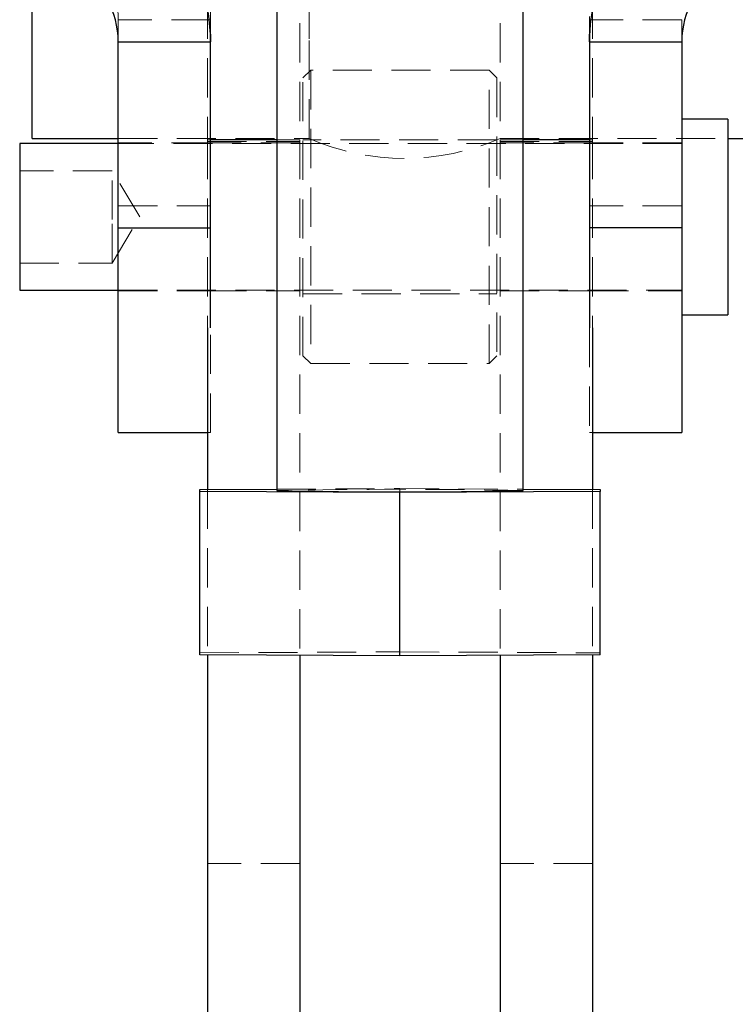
# Model space of a CAD drawing. Header units: millimetres. Extents: x 19 to 411, y 18 to 285.
# Tile 38 of 58: x 333 to 356, y 142 to 174. Entities that reach past the tile are written whole.
import ezdxf

# ---------------------------------------------------------------- set-up
doc = ezdxf.new("R2010")
doc.units = ezdxf.units.MM
doc.linetypes.add('HIDDEN', pattern=[1.905, 1.27, -0.635])

msp = doc.modelspace()

# ---------------------------------------------------------------- linework, layer by layer
at = {"color": 7, "linetype": 'HIDDEN', "lineweight": 18}
for p, q in [((342.070901, 195.17075), (342.070901, 170.426851)), ((348.570901, 195.17075), (348.570901, 170.426851)), ((342.370901, 173.710504), (342.370901, 175.376849)), ((339.070901, 174.982147), (339.070901, 170.426851)), ((351.570901, 174.982147), (351.570901, 170.426851)), ((336.170901, 174.330351), (336.170901, 173.611974)), ((339.170901, 174.330351), (336.170901, 174.330351)), ((339.170901, 174.330351), (339.170901, 173.855086)), ((351.470901, 173.855086), (351.470901, 174.330351)), ((354.470901, 174.330351), (351.470901, 174.330351)), ((354.470901, 173.611974), (354.470901, 174.330351)), ((342.370901, 170.476848), (342.370901, 173.710504)), ((342.420901, 172.68935), (342.170901, 172.439349)), ((342.420901, 172.68935), (342.420901, 163.164349)), ((348.220901, 172.68935), (342.420901, 172.68935)), ((348.220901, 163.164349), (348.220901, 172.68935)), ((348.470901, 172.439349), (348.220901, 172.68935)), ((342.170901, 163.414349), (342.170901, 172.439349)), ((348.470901, 172.439349), (348.470901, 163.417259)), ((336.170901, 170.476848), (342.370901, 170.476848)), ((339.170901, 170.426851), (339.070901, 170.426851)), ((339.070901, 170.426851), (339.070901, 164.321297)), ((342.070901, 170.426851), (341.320901, 170.426851)), ((342.070901, 170.426851), (342.070901, 153.691005)), ((348.470901, 170.426851), (342.170901, 170.426851)), ((348.570901, 170.476848), (355.970901, 170.476848)), ((349.320901, 170.426851), (348.570901, 170.426851)), ((348.570901, 170.426851), (348.570901, 153.691005)), ((351.570901, 170.426851), (351.470901, 170.426851)), ((351.570901, 170.426851), (351.570901, 164.321297)), ((339.170901, 170.326849), (336.170901, 170.326849)), ((354.470901, 170.3081), (336.170901, 170.3081)), ((339.070901, 170.37685), (342.070901, 170.37685)), ((342.070901, 170.326849), (339.070901, 170.326849)), ((348.570901, 170.37685), (351.570901, 170.37685)), ((351.570901, 170.326849), (348.570901, 170.326849)), ((354.470901, 170.326849), (351.470901, 170.326849)), ((335.970901, 169.426849), (332.970901, 169.426849)), ((335.970901, 167.842237), (335.970901, 169.426849)), ((336.872192, 167.926849), (335.970901, 169.426849)), ((336.170901, 168.286038), (339.170901, 168.286038)), ((354.470901, 168.286038), (351.470901, 168.286038)), ((335.970901, 166.42685), (336.872192, 167.926849)), ((335.970901, 166.42685), (335.970901, 167.842237)), ((332.970901, 166.42685), (335.970901, 166.42685)), ((336.170901, 165.545599), (354.470901, 165.545599)), ((336.170901, 165.52685), (339.170901, 165.52685)), ((339.070901, 165.52685), (342.070901, 165.52685)), ((342.170901, 165.42685), (348.470901, 165.42685)), ((348.570901, 165.52685), (351.570901, 165.52685)), ((351.470901, 165.52685), (354.470901, 165.52685)), ((339.170901, 160.92685), (339.170901, 164.321297)), ((351.470901, 164.321297), (351.470901, 160.92685)), ((342.170901, 163.414349), (342.420901, 163.164349)), ((348.220901, 163.164349), (348.470901, 163.414349)), ((348.470901, 163.417259), (348.470901, 163.414349)), ((342.420901, 163.164349), (348.220901, 163.164349)), ((339.070901, 160.92685), (339.170901, 160.92685)), ((351.470901, 160.92685), (351.570901, 160.92685)), ((339.070901, 159.072643), (339.070901, 153.705883)), ((341.320901, 159.083802), (345.320901, 159.103641)), ((345.320901, 159.103641), (349.320901, 159.083802)), ((345.320901, 158.97469), (345.320901, 159.103641)), ((351.570901, 159.072643), (351.570901, 153.705883)), ((338.820901, 153.771599), (345.320901, 153.803836)), ((345.320901, 153.803836), (351.820901, 153.771599)), ((342.070901, 146.92685), (339.070901, 146.92685)), ((351.570901, 146.92685), (348.570901, 146.92685))]:
    msp.add_line(p, q, dxfattribs=at)
at = {"color": 7, "linetype": 'Continuous', "lineweight": 25}
for p, q in [((333.370901, 170.60556), (333.370901, 175.376849)), ((341.320901, 175.200151), (341.320901, 159.039165)), ((349.320901, 159.039165), (349.320901, 175.200151)), ((336.170901, 173.611974), (339.170901, 173.611974)), ((336.170901, 167.567661), (336.170901, 173.611974)), ((339.170901, 173.855086), (339.170901, 173.611974)), ((339.170901, 167.567661), (339.170901, 173.611974)), ((351.470901, 173.611974), (351.470901, 173.855086)), ((351.470901, 173.611974), (354.470901, 173.611974)), ((351.470901, 173.611974), (351.470901, 167.567661)), ((354.470901, 173.611974), (354.470901, 167.567661)), ((355.970901, 171.101851), (354.470901, 171.101851)), ((355.970901, 171.101851), (355.970901, 164.75185)), ((333.370901, 170.476848), (333.370901, 170.60556)), ((333.370901, 170.476848), (336.170901, 170.476848)), ((341.320901, 170.426851), (339.170901, 170.426851)), ((351.470901, 170.426851), (349.320901, 170.426851)), ((355.970901, 170.476848), (357.570901, 170.476848)), ((336.170901, 170.3081), (332.970901, 170.3081)), ((332.970901, 170.3081), (332.970901, 165.545599)), ((336.170901, 167.567661), (339.170901, 167.567661)), ((336.170901, 160.92685), (336.170901, 167.567661)), ((339.170901, 164.321297), (339.170901, 167.567661)), ((354.470901, 167.567661), (351.470901, 167.567661)), ((351.470901, 167.567661), (351.470901, 164.321297)), ((354.470901, 167.567661), (354.470901, 160.92685)), ((332.970901, 165.545599), (336.170901, 165.545599)), ((354.470901, 164.75185), (355.970901, 164.75185)), ((339.070901, 164.321297), (339.070901, 159.072643)), ((351.570901, 164.321297), (351.570901, 159.072643)), ((336.170901, 160.92685), (339.070901, 160.92685)), ((351.570901, 160.92685), (354.470901, 160.92685)), ((338.820901, 159.071402), (341.320901, 159.083802)), ((338.820901, 159.006927), (338.820901, 159.071402)), ((345.320901, 158.97469), (338.820901, 159.006927)), ((338.820901, 153.707124), (338.820901, 159.006927)), ((351.820901, 159.006927), (345.320901, 158.97469)), ((345.320901, 153.674885), (345.320901, 158.97469)), ((349.320901, 159.083802), (351.820901, 159.071402)), ((351.820901, 159.071402), (351.820901, 159.006927)), ((351.820901, 153.707124), (351.820901, 159.006927)), ((345.320901, 153.674885), (338.820901, 153.707124)), ((339.070901, 153.705883), (339.070901, 138.92685)), ((342.070901, 153.691005), (342.070901, 138.92685)), ((351.820901, 153.707124), (345.320901, 153.674885)), ((348.570901, 153.691005), (348.570901, 138.92685)), ((351.570901, 153.705883), (351.570901, 138.92685))]:
    msp.add_line(p, q, dxfattribs=at)
for centre, radius, start, end in [((357.207568, 173.611764), 5.736667, 149.964332, 179.9979002), ((333.435081, 173.611885), 5.73582, 0.0008851, 19.3424534), ((333.427293, 173.611878), 2.743608, 0.0020053, 30.0357539), ((357.214509, 173.611878), 2.743608, 149.9642461, 179.9979947), ((345.320901, 343.331574), 184.335813, 268.75661102, 271.24338898)]:
    msp.add_arc(centre, radius, start, end, dxfattribs=at)
at = {"color": 7, "linetype": 'HIDDEN', "lineweight": 18}
for centre, radius, start, end in [((333.435073, 174.330261), 5.735828, 0.0009014, 20.1190436), ((357.206728, 174.330261), 5.735828, 159.8809564, 179.9990986), ((333.427326, 174.330261), 2.743575, 0.0018972, 30.0359399), ((345.470901, 177.544157), 7.717308, 246.3158478, 293.6841522), ((345.320901, -25.253244), 184.335813, 88.75661102, 91.24338898)]:
    msp.add_arc(centre, radius, start, end, dxfattribs=at)

doc.saveas('drawing.dxf')
